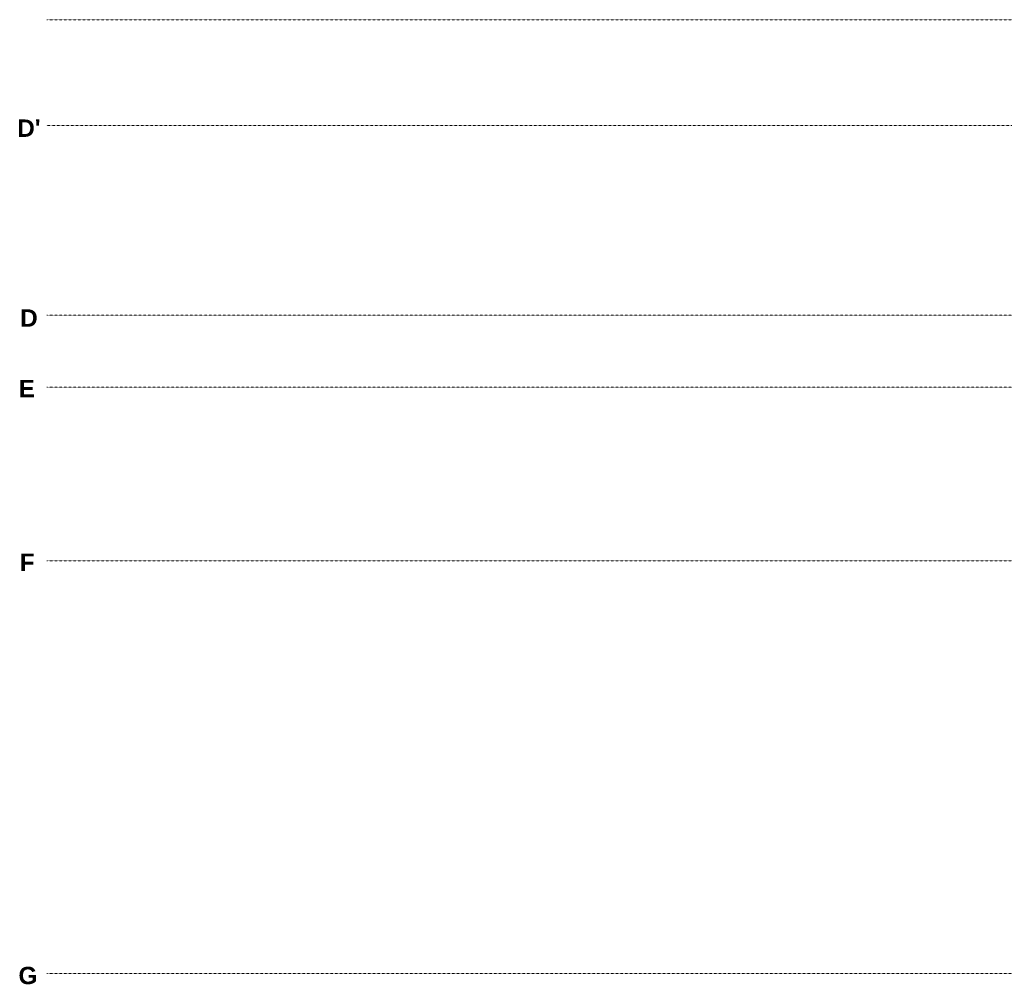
# Model space of a CAD drawing. Header units: millimetres. Extents: x -8838 to 31257, y -6224 to 3754.
# Tile 22 of 205: x -3631 to -1817, y -3027 to -1250. Entities that reach past the tile are written whole.
import ezdxf
from ezdxf.enums import TextEntityAlignment as Align

# ---------------------------------------------------------------- set-up
doc = ezdxf.new("R2010")
doc.units = ezdxf.units.MM
doc.header["$LTSCALE"] = 10
doc.header["$MEASUREMENT"] = 0
doc.linetypes.add('rzut 2 pietra$0$ArchiTECH.PC 5. Line Type', pattern=[0.0053, 0.003, -0.001, 0.0003, -0.001])
doc.layers.add('IS_ARCH', color=254, linetype='CONTINUOUS', lineweight=18)
doc.styles.add('rzut 2 pietra$0$ArchiTECHStyle2', font='arialbd.ttf', dxfattribs={"height": 0.192})

msp = doc.modelspace()

# ---------------------------------------------------------------- linework, layer by layer
at = {"layer": 'IS_ARCH', "linetype": 'rzut 2 pietra$0$ArchiTECH.PC 5. Line Type'}
for p, q in [((-3581.2, -1250), (11020, -1250)), ((1686.2, -1444.8), (-3581.2, -1444.8)), ((-3581.2, -1794.4), (2008.7, -1794.4)), ((-3581.2, -1927), (2008.7, -1927)), ((-3581.2, -2247), (1977.5, -2247)), ((-3581.2, -3007), (6378.4, -3007))]:
    msp.add_line(p, q, dxfattribs=at)

# ---------------------------------------------------------------- texts
at = {"layer": 'IS_ARCH', "style": 'rzut 2 pietra$0$ArchiTECHStyle2'}
for s, p in [("D'", (-3635.5, -1475.4)), ('D', (-3630.1, -1825.1)), ('E', (-3632.8, -1955.1)), ('F', (-3631, -2275.1)), ('G', (-3633.3, -3036.3))]:
    msp.add_text(s, height=32, dxfattribs=at).set_placement(p, align=Align.BOTTOM_LEFT)

doc.saveas('drawing.dxf')
